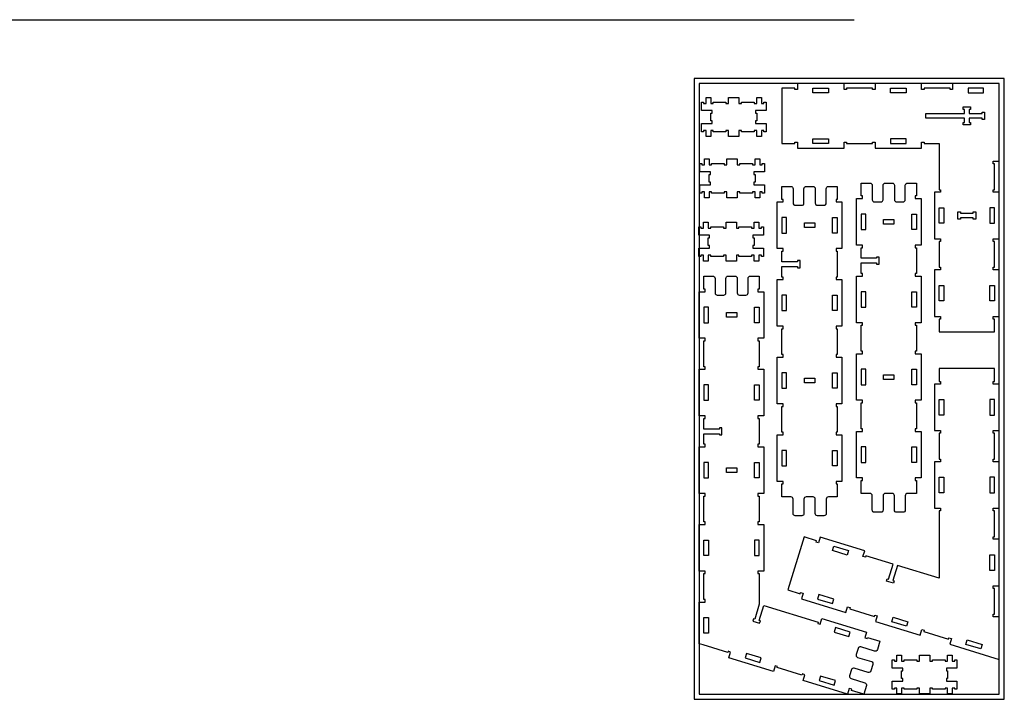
# Model space of a CAD drawing. Header units: inches. Extents: x -1745 to 48028, y -9858 to 20083.
# Tile 22 of 31: x 28146 to 31954, y 5768 to 8395. Entities that reach past the tile are written whole.
import ezdxf

# ---------------------------------------------------------------- set-up
doc = ezdxf.new("R2010")
doc.units = ezdxf.units.IN
doc.header["$MEASUREMENT"] = 0
doc.header["$PDMODE"] = 34

msp = doc.modelspace()

# ---------------------------------------------------------------- linework, layer by layer
msp.add_line((17033.7, 8394.1), (31373.4, 8394.1))
at = {"color": 4}
for p, q in [((31720.3, 7668.1), (31720.3, 7668.1)), ((31916.3, 7368.1), (31916.3, 7368.1)), ((30810.3, 7223.8), (30810.3, 7223.8)), ((30988.3, 7223.8), (30988.3, 7223.8)), ((30810.3, 6623.8), (30810.3, 6623.8)), ((30988.3, 6623.8), (30988.3, 6623.8)), ((31238.6, 5840.7), (31238.6, 5840.7))]:
    msp.add_line(p, q, dxfattribs=at)
for points in [[(30754.3, 5768.1), (31954.3, 5768.1), (31954.3, 8168.1), (30754.3, 8168.1)], [(30774.3, 5788.1), (31934.3, 5788.1), (31934.3, 8148.1), (30774.3, 8148.1)], [(31702.3, 7916.1), (31702.3, 7738.1), (31707.3, 7738.1), (31707.3, 7728.1), (31684.3, 7728.1), (31684.3, 7548.1), (31707.3, 7548.1), (31707.3, 7538.1), (31702.3, 7538.1), (31702.3, 7438.1), (31707.3, 7438.1), (31707.3, 7428.1), (31684.3, 7428.1), (31684.3, 7248.1), (31707.3, 7248.1), (31707.3, 7238.1), (31702.3, 7238.1), (31702.3, 7188.1), (31916.3, 7188.1), (31916.3, 7238.1), (31911.3, 7238.1), (31911.3, 7248.1), (31934.3, 7248.1), (31934.3, 7428.1), (31911.3, 7428.1), (31911.3, 7438.1), (31916.3, 7438.1), (31916.3, 7538.1), (31911.3, 7538.1), (31911.3, 7548.1), (31934.3, 7548.1), (31934.3, 7728.1), (31911.3, 7728.1), (31911.3, 7738.1), (31916.3, 7738.1), (31916.3, 7838.1), (31911.3, 7838.1), (31911.3, 7848.1), (31934.3, 7848.1), (31934.3, 8148.1), (31754.3, 8148.1), (31754.3, 8125.1), (31744.3, 8125.1), (31744.3, 8130.1), (31644.3, 8130.1), (31644.3, 8125.1), (31634.3, 8125.1), (31634.3, 8148.1), (31454.3, 8148.1), (31454.3, 8125.1), (31444.3, 8125.1), (31444.3, 8130.1), (31344.3, 8130.1), (31344.3, 8125.1), (31334.3, 8125.1), (31334.3, 8148.1), (31154.3, 8148.1), (31154.3, 8125.1), (31144.3, 8125.1), (31144.3, 8130.1), (31094.3, 8130.1), (31094.3, 7916.1), (31144.3, 7916.1), (31144.3, 7921.1), (31154.3, 7921.1), (31154.3, 7898.1), (31334.3, 7898.1), (31334.3, 7921.1), (31344.3, 7921.1), (31344.3, 7916.1), (31444.3, 7916.1), (31444.3, 7921.1), (31454.3, 7921.1), (31454.3, 7898.1), (31634.3, 7898.1), (31634.3, 7921.1), (31644.3, 7921.1), (31644.3, 7916.1)], [(31868.3, 8032.1), (31868.3, 8037.1), (31878.3, 8037.1), (31878.3, 8009.1), (31868.3, 8009.1), (31868.3, 8014.1), (31818.3, 8014.1), (31818.3, 7998.1), (31823.3, 7998.1), (31823.3, 7988.1), (31795.3, 7988.1), (31795.3, 7998.1), (31800.3, 7998.1), (31800.3, 8014.1), (31650.3, 8014.1), (31650.3, 8032.1), (31800.3, 8032.1), (31800.3, 8048.1), (31795.3, 8048.1), (31795.3, 8058.1), (31823.3, 8058.1), (31823.3, 8048.1), (31818.3, 8048.1), (31818.3, 8032.1)], [(31487.4, 7604.8), (31487.4, 7622.8), (31527.4, 7622.8), (31527.4, 7604.8)], [(31784.3, 7652.1), (31784.3, 7647.1), (31834.3, 7647.1), (31834.3, 7652.1), (31844.3, 7652.1), (31844.3, 7624.1), (31834.3, 7624.1), (31834.3, 7629.1), (31784.3, 7629.1), (31784.3, 7624.1), (31774.3, 7624.1), (31774.3, 7652.1)], [(31181.4, 7591.5), (31181.4, 7609.5), (31221.4, 7609.5), (31221.4, 7591.5)], [(30919.3, 7262.8), (30919.3, 7244.8), (30879.3, 7244.8), (30879.3, 7262.8)], [(31181.4, 6991.5), (31181.4, 7009.5), (31221.4, 7009.5), (31221.4, 6991.5)], [(31487.4, 7004.8), (31487.4, 7022.8), (31527.4, 7022.8), (31527.4, 7004.8)], [(30919.3, 6662.8), (30919.3, 6644.8), (30879.3, 6644.8), (30879.3, 6662.8)]]:
    msp.add_lwpolyline(points, close=True)
for points in [[(31214.3, 8130.1), (31274.3, 8130.1), (31274.3, 8112.1), (31214.3, 8112.1)], [(31514.3, 8112.1), (31514.3, 8130.1), (31574.3, 8130.1), (31574.3, 8112.1)], [(31814.3, 8112.1), (31874.3, 8112.1), (31874.3, 8130.1), (31814.3, 8130.1)], [(31214.3, 7916.1), (31214.3, 7934.1), (31274.3, 7934.1), (31274.3, 7916.1)], [(31514.3, 7916.1), (31574.3, 7916.1), (31574.3, 7934.1), (31514.3, 7934.1)], [(31720.3, 7608.1), (31702.3, 7608.1), (31702.3, 7668.1), (31720.3, 7668.1)], [(31916.3, 7608.1), (31916.3, 7668.1), (31898.3, 7668.1), (31898.3, 7608.1)], [(31094.4, 7570.5), (31112.4, 7570.5), (31112.4, 7630.5), (31094.4, 7630.5)], [(31308.4, 7570.5), (31290.4, 7570.5), (31290.4, 7630.5), (31308.4, 7630.5)], [(31400.4, 7583.8), (31418.4, 7583.8), (31418.4, 7643.8), (31400.4, 7643.8)], [(31614.4, 7583.8), (31596.4, 7583.8), (31596.4, 7643.8), (31614.4, 7643.8)], [(31720.3, 7308.1), (31702.3, 7308.1), (31702.3, 7368.1), (31720.3, 7368.1)], [(31916.3, 7308.1), (31898.3, 7308.1), (31898.3, 7368.1), (31916.3, 7368.1)], [(31094.4, 7270.5), (31112.4, 7270.5), (31112.4, 7330.5), (31094.4, 7330.5)], [(31308.4, 7270.5), (31290.4, 7270.5), (31290.4, 7330.5), (31308.4, 7330.5)], [(31400.4, 7283.8), (31418.4, 7283.8), (31418.4, 7343.8), (31400.4, 7343.8)], [(31614.4, 7283.8), (31596.4, 7283.8), (31596.4, 7343.8), (31614.4, 7343.8)], [(30810.3, 7223.8), (30810.3, 7283.8), (30792.3, 7283.8), (30792.3, 7223.8)], [(30988.3, 7223.8), (30988.3, 7283.8), (31006.3, 7283.8), (31006.3, 7223.8)], [(31094.4, 6970.5), (31112.4, 6970.5), (31112.4, 7030.5), (31094.4, 7030.5)], [(31290.4, 6970.5), (31290.4, 7030.5), (31308.4, 7030.5), (31308.4, 6970.5)], [(31400.4, 6983.8), (31418.4, 6983.8), (31418.4, 7043.8), (31400.4, 7043.8)], [(31596.4, 6983.8), (31596.4, 7043.8), (31614.4, 7043.8), (31614.4, 6983.8)], [(30810.3, 6983.8), (30792.3, 6983.8), (30792.3, 6923.8), (30810.3, 6923.8)], [(30988.3, 6983.8), (31006.3, 6983.8), (31006.3, 6923.8), (30988.3, 6923.8)], [(31702.3, 6926.6), (31720.3, 6926.6), (31720.3, 6866.6), (31702.3, 6866.6)], [(31916.3, 6926.6), (31898.3, 6926.6), (31898.3, 6866.6), (31916.3, 6866.6)], [(31418.4, 6683.8), (31418.4, 6743.8), (31400.4, 6743.8), (31400.4, 6683.8)], [(31596.4, 6683.8), (31596.4, 6743.8), (31614.4, 6743.8), (31614.4, 6683.8)], [(31112.4, 6670.5), (31112.4, 6730.5), (31094.4, 6730.5), (31094.4, 6670.5)], [(31290.4, 6670.5), (31290.4, 6730.5), (31308.4, 6730.5), (31308.4, 6670.5)], [(30810.3, 6683.8), (30792.3, 6683.8), (30792.3, 6623.8), (30810.3, 6623.8)], [(30988.3, 6623.8), (30988.3, 6683.8), (31006.3, 6683.8), (31006.3, 6623.8)], [(31702.3, 6626.6), (31720.3, 6626.6), (31720.3, 6566.6), (31702.3, 6566.6)], [(31916.3, 6626.6), (31898.3, 6626.6), (31898.3, 6566.6), (31916.3, 6566.6)], [(30810.3, 6383.8), (30810.3, 6323.8), (30792.3, 6323.8), (30792.3, 6383.8)], [(30988.3, 6383.8), (30988.3, 6323.8), (31006.3, 6323.8), (31006.3, 6383.8)], [(31346.6, 6325.7), (31289.2, 6343.2), (31294.4, 6360.5), (31351.8, 6342.9)], [(31898.3, 6326.6), (31916.3, 6326.6), (31916.3, 6266.6), (31898.3, 6266.6)], [(31294.5, 6155.5), (31237.2, 6173), (31231.9, 6155.8), (31289.3, 6138.3)], [(30810.3, 6023.8), (30792.3, 6023.8), (30792.3, 6083.8), (30810.3, 6083.8)], [(31518.8, 6068.1), (31524.1, 6085.3), (31581.4, 6067.8), (31576.2, 6050.6)], [(31295.9, 6028.2), (31353.3, 6010.6), (31358.6, 6027.9), (31301.2, 6045.4)], [(31805.7, 5980.5), (31811, 5997.7), (31868.4, 5980.1), (31863.1, 5962.9)], [(31014.4, 5928.1), (30957, 5945.6), (30951.7, 5928.4), (31009.1, 5910.9)], [(31238.6, 5840.7), (31296, 5823.2), (31301.3, 5840.4), (31243.9, 5857.9)]]:
    msp.add_lwpolyline(points, close=True, dxfattribs=at)
for points in [[(30818.7, 8004.2), (30818.7, 8034.2), (30823.7, 8034.2), (30823.7, 8044.2), (30782.7, 8044.2), (30782.7, 8076.2), (30790.7, 8076.2), (30790.7, 8071.2), (30800.7, 8071.2), (30800.7, 8094.2), (30818.7, 8094.2), (30818.7, 8071.2), (30828.7, 8071.2), (30828.7, 8076.2), (30877.7, 8076.2), (30877.7, 8071.2), (30887.7, 8071.2), (30887.7, 8094.2), (30927.7, 8094.2), (30927.7, 8071.2), (30937.7, 8071.2), (30937.7, 8076.2), (30986.7, 8076.2), (30986.7, 8071.2), (30996.7, 8071.2), (30996.7, 8094.2), (31014.7, 8094.2), (31014.7, 8071.2), (31024.7, 8071.2), (31024.7, 8076.2), (31032.7, 8076.2), (31032.7, 8044.2), (30991.7, 8044.2), (30991.7, 8034.2), (30996.7, 8034.2), (30996.7, 8004.2), (30991.7, 8004.2), (30991.7, 7994.2), (31032.7, 7994.2), (31032.7, 7962.2), (31024.7, 7962.2), (31024.7, 7967.2), (31014.7, 7967.2), (31014.7, 7944.2), (30996.7, 7944.2), (30996.7, 7967.2), (30986.7, 7967.2), (30986.7, 7962.2), (30937.7, 7962.2), (30937.7, 7967.2), (30927.7, 7967.2), (30927.7, 7944.2), (30887.7, 7944.2), (30887.7, 7967.2), (30877.7, 7967.2), (30877.7, 7962.2), (30828.7, 7962.2), (30828.7, 7967.2), (30818.7, 7967.2), (30818.7, 7944.2), (30800.7, 7944.2), (30800.7, 7967.2), (30790.7, 7967.2), (30790.7, 7962.2), (30782.7, 7962.2), (30782.7, 7994.2), (30823.7, 7994.2), (30823.7, 8004.2), (30818.7, 8004.2)], [(30812.3, 7766.7), (30812.3, 7796.7), (30817.3, 7796.7), (30817.3, 7806.7), (30776.3, 7806.7), (30776.3, 7838.7), (30784.3, 7838.7), (30784.3, 7833.7), (30794.3, 7833.7), (30794.3, 7856.7), (30812.3, 7856.7), (30812.3, 7833.7), (30822.3, 7833.7), (30822.3, 7838.7), (30871.3, 7838.7), (30871.3, 7833.7), (30881.3, 7833.7), (30881.3, 7856.7), (30921.3, 7856.7), (30921.3, 7833.7), (30931.3, 7833.7), (30931.3, 7838.7), (30980.3, 7838.7), (30980.3, 7833.7), (30990.3, 7833.7), (30990.3, 7856.7), (31008.3, 7856.7), (31008.3, 7833.7), (31018.3, 7833.7), (31018.3, 7838.7), (31026.3, 7838.7), (31026.3, 7806.7), (30985.3, 7806.7), (30985.3, 7796.7), (30990.3, 7796.7), (30990.3, 7766.7), (30985.3, 7766.7), (30985.3, 7756.7), (31026.3, 7756.7), (31026.3, 7724.7), (31018.3, 7724.7), (31018.3, 7729.7), (31008.3, 7729.7), (31008.3, 7706.7), (30990.3, 7706.7), (30990.3, 7729.7), (30980.3, 7729.7), (30980.3, 7724.7), (30931.3, 7724.7), (30931.3, 7729.7), (30921.3, 7729.7), (30921.3, 7706.7), (30881.3, 7706.7), (30881.3, 7729.7), (30871.3, 7729.7), (30871.3, 7724.7), (30822.3, 7724.7), (30822.3, 7729.7), (30812.3, 7729.7), (30812.3, 7706.7), (30794.3, 7706.7), (30794.3, 7729.7), (30784.3, 7729.7), (30784.3, 7724.7), (30776.3, 7724.7), (30776.3, 7756.7), (30817.3, 7756.7), (30817.3, 7766.7), (30812.3, 7766.7)], [(30809, 7521.9), (30809, 7551.9), (30814, 7551.9), (30814, 7561.9), (30773, 7561.9), (30773, 7593.9), (30781, 7593.9), (30781, 7588.9), (30791, 7588.9), (30791, 7611.9), (30809, 7611.9), (30809, 7588.9), (30819, 7588.9), (30819, 7593.9), (30868, 7593.9), (30868, 7588.9), (30878, 7588.9), (30878, 7611.9), (30918, 7611.9), (30918, 7588.9), (30928, 7588.9), (30928, 7593.9), (30977, 7593.9), (30977, 7588.9), (30987, 7588.9), (30987, 7611.9), (31005, 7611.9), (31005, 7588.9), (31015, 7588.9), (31015, 7593.9), (31023, 7593.9), (31023, 7561.9), (30982, 7561.9), (30982, 7551.9), (30987, 7551.9), (30987, 7521.9), (30982, 7521.9), (30982, 7511.9), (31023, 7511.9), (31023, 7479.9), (31015, 7479.9), (31015, 7484.9), (31005, 7484.9), (31005, 7461.9), (30987, 7461.9), (30987, 7484.9), (30977, 7484.9), (30977, 7479.9), (30928, 7479.9), (30928, 7484.9), (30918, 7484.9), (30918, 7461.9), (30878, 7461.9), (30878, 7484.9), (30868, 7484.9), (30868, 7479.9), (30819, 7479.9), (30819, 7484.9), (30809, 7484.9), (30809, 7461.9), (30791, 7461.9), (30791, 7484.9), (30781, 7484.9), (30781, 7479.9), (30773, 7479.9), (30773, 7511.9), (30814, 7511.9), (30814, 7521.9), (30809, 7521.9)], [(31934.3, 6386.6), (31911.3, 6386.6), (31911.3, 6396.6), (31916.3, 6396.6), (31916.3, 6496.6), (31911.3, 6496.6), (31911.3, 6506.6), (31934.3, 6506.6), (31934.3, 6686.6), (31911.3, 6686.6), (31911.3, 6696.6), (31916.3, 6696.6), (31916.3, 6796.6), (31911.3, 6796.6), (31911.3, 6806.6), (31934.3, 6806.6), (31934.3, 6986.6), (31911.3, 6986.6), (31911.3, 6996.6), (31916.3, 6996.6), (31916.3, 7046.6), (31702.3, 7046.6), (31702.3, 6996.6), (31707.3, 6996.6), (31707.3, 6986.6), (31684.3, 6986.6), (31684.3, 6806.6), (31707.3, 6806.6), (31707.3, 6796.6), (31702.3, 6796.6), (31702.3, 6696.6), (31707.3, 6696.6), (31707.3, 6686.6), (31684.3, 6686.6), (31684.3, 6506.6), (31707.3, 6506.6), (31707.3, 6496.6), (31702.3, 6496.6), (31702.3, 6235.8), (31541.2, 6285.1), (31523.6, 6227.7), (31528.4, 6226.2), (31525.5, 6216.7), (31498.7, 6224.8), (31501.6, 6234.4), (31506.4, 6232.9), (31524, 6290.3), (31418.8, 6322.5), (31417.3, 6317.7), (31407.7, 6320.6), (31414.5, 6342.6), (31242.3, 6395.2), (31235.6, 6373.2), (31226, 6376.1), (31227.5, 6380.9), (31179.7, 6395.5), (31117.1, 6190.9), (31165, 6176.3), (31166.4, 6181), (31176, 6178.1), (31169.3, 6156.1), (31341.4, 6103.5), (31348.1, 6125.5), (31357.7, 6122.6), (31356.2, 6117.8), (31451.9, 6088.6), (31453.3, 6093.4), (31462.9, 6090.4), (31456.2, 6068.4), (31628.3, 6015.8), (31635, 6037.8), (31644.6, 6034.9), (31643.1, 6030.1), (31738.8, 6000.9), (31740.2, 6005.7), (31749.8, 6002.8), (31743.1, 5980.8), (31934.3, 5922.3), (31934.3, 6086.6), (31911.3, 6086.6), (31911.3, 6096.6), (31916.3, 6096.6), (31916.3, 6196.6), (31911.3, 6196.6), (31911.3, 6206.6), (31934.3, 6206.6), (31934.3, 6386.6)], [(31557.1, 5848.7), (31557.1, 5878.7), (31562.1, 5878.7), (31562.1, 5888.7), (31521.1, 5888.7), (31521.1, 5920.7), (31529.1, 5920.7), (31529.1, 5915.7), (31539.1, 5915.7), (31539.1, 5938.7), (31557.1, 5938.7), (31557.1, 5915.7), (31567.1, 5915.7), (31567.1, 5920.7), (31616.1, 5920.7), (31616.1, 5915.7), (31626.1, 5915.7), (31626.1, 5938.7), (31666.1, 5938.7), (31666.1, 5915.7), (31676.1, 5915.7), (31676.1, 5920.7), (31725.1, 5920.7), (31725.1, 5915.7), (31735.1, 5915.7), (31735.1, 5938.7), (31753.1, 5938.7), (31753.1, 5915.7), (31763.1, 5915.7), (31763.1, 5920.7), (31771.1, 5920.7), (31771.1, 5888.7), (31730.1, 5888.7), (31730.1, 5878.7), (31735.1, 5878.7), (31735.1, 5848.7), (31730.1, 5848.7), (31730.1, 5838.7), (31771.1, 5838.7), (31771.1, 5806.7), (31763.1, 5806.7), (31763.1, 5811.7), (31753.1, 5811.7), (31753.1, 5788.7), (31735.1, 5788.7), (31735.1, 5811.7), (31725.1, 5811.7), (31725.1, 5806.7), (31676.1, 5806.7), (31676.1, 5811.7), (31666.1, 5811.7), (31666.1, 5788.7), (31626.1, 5788.7), (31626.1, 5811.7), (31616.1, 5811.7), (31616.1, 5806.7), (31567.1, 5806.7), (31567.1, 5811.7), (31557.1, 5811.7), (31557.1, 5788.7), (31539.1, 5788.7), (31539.1, 5811.7), (31529.1, 5811.7), (31529.1, 5806.7), (31521.1, 5806.7), (31521.1, 5838.7), (31562.1, 5838.7), (31562.1, 5848.7), (31557.1, 5848.7)]]:
    msp.add_lwpolyline(points)
for points in [[(31128.7, 6550.5), (31094.4, 6550.5), (31094.4, 6600.5), (31099.4, 6600.5), (31099.4, 6610.5), (31076.4, 6610.5), (31076.4, 6790.5), (31099.4, 6790.5), (31099.4, 6800.5), (31094.4, 6800.5), (31094.4, 6900.5), (31099.4, 6900.5), (31099.4, 6910.5), (31076.4, 6910.5), (31076.4, 7090.5), (31099.4, 7090.5), (31099.4, 7100.5), (31094.4, 7100.5), (31094.4, 7200.5), (31099.4, 7200.5), (31099.4, 7210.5), (31076.4, 7210.5), (31076.4, 7390.5), (31099.4, 7390.5), (31099.4, 7400.5), (31094.4, 7400.5), (31094.4, 7441.5), (31154.4, 7441.5), (31154.4, 7436.5), (31164.4, 7436.5), (31164.4, 7464.5), (31154.4, 7464.5), (31154.4, 7459.5), (31094.4, 7459.5), (31094.4, 7500.5), (31099.4, 7500.5), (31099.4, 7510.5), (31076.4, 7510.5), (31076.4, 7690.5), (31099.4, 7690.5), (31099.4, 7700.5), (31094.4, 7700.5), (31094.4, 7750.5), (31128.7, 7750.5, -0.414214), (31137.5, 7741.7), (31137.5, 7686, 0.414214), (31145.9, 7677.6), (31171.2, 7677.6, 0.414214), (31179.5, 7686), (31179.5, 7741.7, -0.414214), (31188.3, 7750.5), (31214.5, 7750.5, -0.414214), (31223.3, 7741.7), (31223.3, 7686, 0.414214), (31231.6, 7677.6), (31256.9, 7677.6, 0.414214), (31265.3, 7686), (31265.3, 7741.7, -0.414214), (31274.1, 7750.5), (31308.4, 7750.5), (31308.4, 7700.5), (31303.4, 7700.5), (31303.4, 7690.5), (31326.4, 7690.5), (31326.4, 7510.5), (31303.4, 7510.5), (31303.4, 7500.5), (31308.4, 7500.5), (31308.4, 7400.5), (31303.4, 7400.5), (31303.4, 7390.5), (31326.4, 7390.5), (31326.4, 7210.5), (31303.4, 7210.5), (31303.4, 7200.5), (31308.4, 7200.5), (31308.4, 7100.5), (31303.4, 7100.5), (31303.4, 7090.5), (31326.4, 7090.5), (31326.4, 6910.5), (31303.4, 6910.5), (31303.4, 6900.5), (31308.4, 6900.5), (31308.4, 6800.5), (31303.4, 6800.5), (31303.4, 6790.5), (31326.4, 6790.5), (31326.4, 6610.5), (31303.4, 6610.5), (31303.4, 6600.5), (31308.4, 6600.5), (31308.4, 6550.5), (31274.1, 6550.5, 0.414214), (31265.3, 6541.7), (31265.3, 6486, -0.414214), (31256.9, 6477.6), (31231.6, 6477.6, -0.414214), (31223.3, 6486), (31223.3, 6541.7, 0.414214), (31214.5, 6550.5), (31188.3, 6550.5, 0.414214), (31179.5, 6541.7), (31179.5, 6486, -0.414214), (31171.2, 6477.6), (31145.9, 6477.6, -0.414214), (31137.5, 6486), (31137.5, 6541.7, 0.414214)], [(31434.7, 6563.8), (31400.4, 6563.8), (31400.4, 6613.8), (31405.4, 6613.8), (31405.4, 6623.8), (31382.4, 6623.8), (31382.4, 6803.8), (31405.4, 6803.8), (31405.4, 6813.8), (31400.4, 6813.8), (31400.4, 6913.8), (31405.4, 6913.8), (31405.4, 6923.8), (31382.4, 6923.8), (31382.4, 7103.8), (31405.4, 7103.8), (31405.4, 7113.8), (31400.4, 7113.8), (31400.4, 7213.8), (31405.4, 7213.8), (31405.4, 7223.8), (31382.4, 7223.8), (31382.4, 7403.8), (31405.4, 7403.8), (31405.4, 7413.8), (31400.4, 7413.8), (31400.4, 7454.8), (31460.4, 7454.8), (31460.4, 7449.8), (31470.4, 7449.8), (31470.4, 7477.8), (31460.4, 7477.8), (31460.4, 7472.8), (31400.4, 7472.8), (31400.4, 7513.8), (31405.4, 7513.8), (31405.4, 7523.8), (31382.4, 7523.8), (31382.4, 7703.8), (31405.4, 7703.8), (31405.4, 7713.8), (31400.4, 7713.8), (31400.4, 7763.8), (31434.7, 7763.8, -0.414214), (31443.5, 7755), (31443.5, 7699.3, 0.414214), (31451.9, 7690.9), (31477.2, 7690.9, 0.414214), (31485.6, 7699.3), (31485.6, 7755, -0.414214), (31494.4, 7763.8), (31520.5, 7763.8, -0.414214), (31529.3, 7755), (31529.3, 7699.3, 0.414214), (31537.7, 7690.9), (31563, 7690.9, 0.414214), (31571.3, 7699.3), (31571.3, 7755, -0.414214), (31580.1, 7763.8), (31614.4, 7763.8), (31614.4, 7713.8), (31609.4, 7713.8), (31609.4, 7703.8), (31632.4, 7703.8), (31632.4, 7523.8), (31609.4, 7523.8), (31609.4, 7513.8), (31614.4, 7513.8), (31614.4, 7413.8), (31609.4, 7413.8), (31609.4, 7403.8), (31632.4, 7403.8), (31632.4, 7223.8), (31609.4, 7223.8), (31609.4, 7213.8), (31614.4, 7213.8), (31614.4, 7113.8), (31609.4, 7113.8), (31609.4, 7103.8), (31632.4, 7103.8), (31632.4, 6923.8), (31609.4, 6923.8), (31609.4, 6913.8), (31614.4, 6913.8), (31614.4, 6813.8), (31609.4, 6813.8), (31609.4, 6803.8), (31632.4, 6803.8), (31632.4, 6623.8), (31609.4, 6623.8), (31609.4, 6613.8), (31614.4, 6613.8), (31614.4, 6563.8), (31580.1, 6563.8, 0.414214), (31571.3, 6555), (31571.3, 6499.3, -0.414214), (31563, 6490.9), (31537.7, 6490.9, -0.414214), (31529.3, 6499.3), (31529.3, 6555, 0.414214), (31520.5, 6563.8), (31494.4, 6563.8, 0.414214), (31485.6, 6555), (31485.6, 6499.3, -0.414214), (31477.2, 6490.9), (31451.9, 6490.9, -0.414214), (31443.5, 6499.3), (31443.5, 6555, 0.414214)], [(30792.3, 6253.8), (30797.3, 6253.8), (30797.3, 6263.8), (30774.3, 6263.8), (30774.3, 6443.8), (30797.3, 6443.8), (30797.3, 6453.8), (30792.3, 6453.8), (30792.3, 6553.8), (30797.3, 6553.8), (30797.3, 6563.8), (30774.3, 6563.8), (30774.3, 6743.8), (30797.3, 6743.8), (30797.3, 6753.8), (30792.3, 6753.8), (30792.3, 6794.8), (30852.3, 6794.8), (30852.3, 6789.8), (30862.3, 6789.8), (30862.3, 6817.8), (30852.3, 6817.8), (30852.3, 6812.8), (30792.3, 6812.8), (30792.3, 6853.8), (30797.3, 6853.8), (30797.3, 6863.8), (30774.3, 6863.8), (30774.3, 7043.8), (30797.3, 7043.8), (30797.3, 7053.8), (30792.3, 7053.8), (30792.3, 7153.8), (30797.3, 7153.8), (30797.3, 7163.8), (30774.3, 7163.8), (30774.3, 7343.8), (30797.3, 7343.8), (30797.3, 7353.8), (30792.3, 7353.8), (30792.3, 7403.8), (30826.6, 7403.8, -0.414214), (30835.4, 7395), (30835.4, 7339.2, 0.414214), (30843.8, 7330.9), (30869.1, 7330.9, 0.414214), (30877.5, 7339.2), (30877.5, 7395, -0.414214), (30886.3, 7403.8), (30912.4, 7403.8, -0.414214), (30921.2, 7395), (30921.2, 7339.2, 0.414214), (30929.6, 7330.9), (30954.9, 7330.9, 0.414214), (30963.2, 7339.2), (30963.2, 7395, -0.414214), (30972, 7403.8), (31006.3, 7403.8), (31006.3, 7353.8), (31001.3, 7353.8), (31001.3, 7343.8), (31024.3, 7343.8), (31024.3, 7163.8), (31001.3, 7163.8), (31001.3, 7153.8), (31006.3, 7153.8), (31006.3, 7053.8), (31001.3, 7053.8), (31001.3, 7043.8), (31024.3, 7043.8), (31024.3, 6863.8), (31001.3, 6863.8), (31001.3, 6853.8), (31006.3, 6853.8), (31006.3, 6753.8), (31001.3, 6753.8), (31001.3, 6743.8), (31024.3, 6743.8), (31024.3, 6563.8), (31001.3, 6563.8), (31001.3, 6553.8), (31006.3, 6553.8), (31006.3, 6453.8), (31001.3, 6453.8), (31001.3, 6443.8), (31024.3, 6443.8), (31024.3, 6263.8), (31001.3, 6263.8), (31001.3, 6253.8), (31006.3, 6253.8), (31006.3, 6135.5), (30988.8, 6078.1), (30984, 6079.6), (30981.1, 6070), (31007.9, 6061.8), (31010.8, 6071.4), (31006, 6072.8), (31023.6, 6130.2), (31234.2, 6065.8), (31232.8, 6061.1), (31242.3, 6058.1), (31249.1, 6080.1), (31421.2, 6027.5), (31414.5, 6005.5), (31424, 6002.6), (31425.5, 6007.4), (31473.3, 5992.8), (31463.3, 5960, -0.414214), (31452.3, 5954.1), (31399, 5970.4, 0.414214), (31388.6, 5964.9), (31381.2, 5940.7, 0.414214), (31386.7, 5930.2), (31440, 5913.9, -0.414214), (31445.9, 5903), (31438.2, 5877.9, -0.414214), (31427.3, 5872.1), (31373.9, 5888.4, 0.414214), (31363.5, 5882.8), (31356.1, 5858.6, 0.414214), (31361.7, 5848.2), (31415, 5831.9, -0.414214), (31420.8, 5820.9), (31410.8, 5788.1), (31363, 5802.7), (31364.4, 5807.5), (31354.9, 5810.4), (31348.1, 5788.4), (31176, 5841), (31182.7, 5863), (31173.2, 5866), (31171.7, 5861.2), (31076.1, 5890.4), (31077.5, 5895.2), (31068, 5898.1), (31061.2, 5876.1), (30889.1, 5928.7), (30895.8, 5950.7), (30886.3, 5953.6), (30884.8, 5948.8), (30789.2, 5978.1), (30774.3, 5982.6), (30774.3, 6143.8), (30797.3, 6143.8), (30797.3, 6153.8), (30792.3, 6153.8)]]:
    msp.add_lwpolyline(points, format="xyb", close=True)
msp.add_point((29580.9, 8394.1))

doc.saveas('drawing.dxf')
